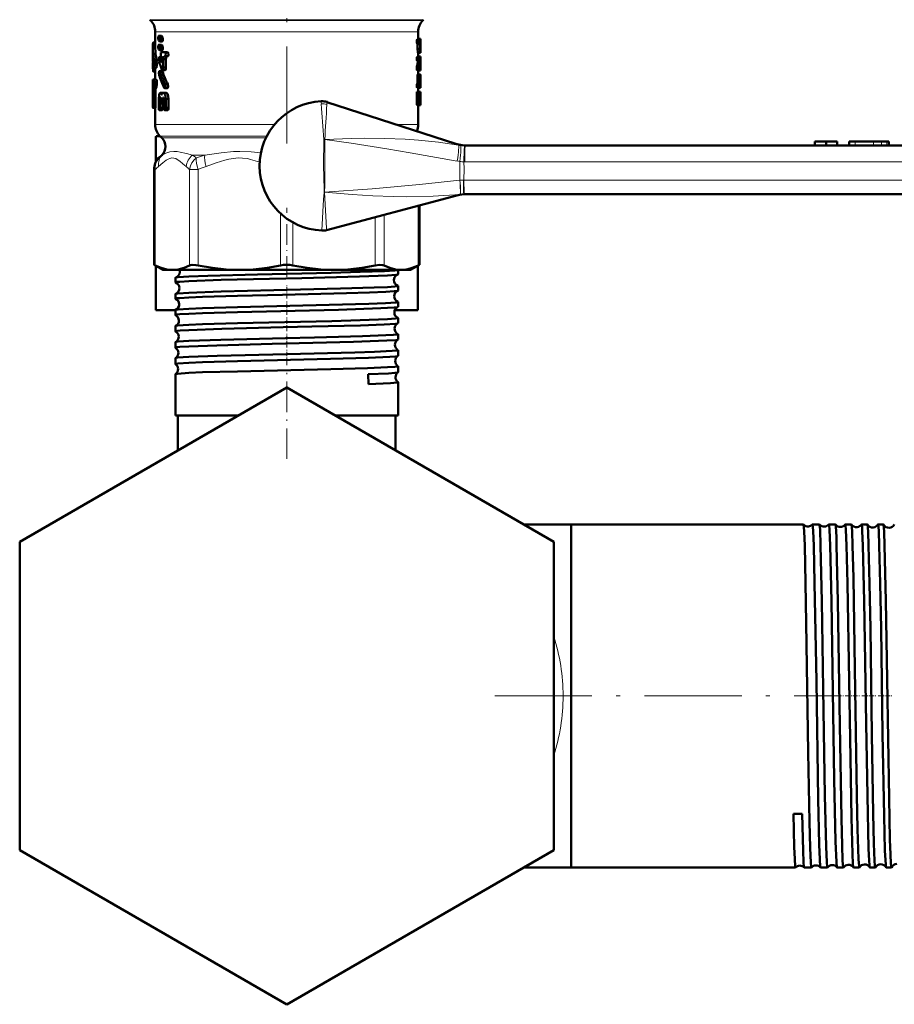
# Model space of a CAD drawing. Extents: x -1351 to 1763, y -1300 to 640.
# Tile 22 of 90: x -1351 to -1243, y -270 to -148. Entities that reach past the tile are written whole.
import ezdxf

# ---------------------------------------------------------------- set-up
doc = ezdxf.new("R2010")
doc.units = 0
doc.linetypes.add('DASHDOT', pattern=[18.5, 12, -3, 0.5, -3])

msp = doc.modelspace()

# ---------------------------------------------------------------- linework, layer by layer
at = {"color": 7, "linetype": 'DASHDOT', "lineweight": 18}
for p, q in [((-1317.63, -133.19), (-1317.63, -163.92)), ((-1291.91, -231.96), (-1249.23, -231.96))]:
    msp.add_line(p, q, dxfattribs=at)
at = {"color": 7, "lineweight": 18}
for p, q in [((-1334.55, -148.4), (-1317.63, -148.4)), ((-1317.63, -148.4), (-1300.72, -148.4)), ((-1334.47, -148.48), (-1317.63, -148.48)), ((-1317.63, -148.48), (-1300.8, -148.48)), ((-1333.88, -149.89), (-1326.58, -149.89)), ((-1326.58, -149.89), (-1317.63, -149.89)), ((-1317.63, -149.89), (-1302.61, -149.89)), ((-1302.61, -149.89), (-1301.38, -149.89)), ((-1312.68, -158.88), (-1312.68, -158.88)), ((-1333.88, -161.36), (-1319.15, -161.36)), ((-1301.38, -161.36), (-1304.02, -161.36)), ((-1320.08, -162.78), (-1333.3, -162.78)), ((-1333.07, -163), (-1320.19, -163)), ((-1313.07, -166.46), (-1313.04, -163.21)), ((-1313.04, -163.21), (-1313.03, -163.21)), ((-1313.03, -163.21), (-1313.04, -163.21)), ((-1313.03, -163.21), (-1312.93, -163.2)), ((-1312.93, -163.21), (-1313.03, -163.21)), ((-1312.93, -163.21), (-1312.93, -163.2)), ((-1295.64, -163.96), (-1295.57, -163.96)), ((-1247.38, -163.46), (-1247.38, -163.96)), ((-1245.11, -163.46), (-1245.11, -163.96)), ((-1244.13, -163.46), (-1244.13, -163.96)), ((-1243.47, -163.46), (-1243.47, -163.96)), ((-1329.28, -165.12), (-1327.76, -165.12)), ((-1295.63, -165.96), (-1295.73, -165.96)), ((-1240.29, -165.96), (-1295.63, -165.96)), ((-1333.88, -166.91), (-1334.03, -166.91)), ((-1333.88, -166.91), (-1333.88, -178.76)), ((-1329.66, -178.76), (-1329.66, -166.91)), ((-1329.66, -166.91), (-1328.58, -166.91)), ((-1328.58, -166.91), (-1328.58, -178.76)), ((-1296.24, -168.24), (-1296.22, -168.24)), ((-1295.79, -168.21), (-1295.74, -168.21)), ((-1295.74, -168.21), (-1240.28, -168.21)), ((-1313.01, -169.72), (-1312.95, -169.71)), ((-1312.95, -169.72), (-1313.01, -169.72)), ((-1312.95, -169.72), (-1312.95, -169.71)), ((-1296.19, -169.98), (-1296.21, -169.98)), ((-1301.39, -178.76), (-1301.39, -171.39)), ((-1318.4, -178.76), (-1318.4, -172.35)), ((-1305.6, -172.51), (-1305.6, -178.76)), ((-1316.87, -173.45), (-1316.87, -178.76)), ((-1306.69, -178.76), (-1306.69, -172.8))]:
    msp.add_line(p, q, dxfattribs=at)
at = {"color": 7, "lineweight": 50}
for p, q in [((-1334.47, -148.48), (-1334.55, -148.4)), ((-1300.8, -148.48), (-1300.72, -148.4)), ((-1333.88, -149.89), (-1333.88, -151.94)), ((-1333.5, -150.65), (-1333.5, -150.73)), ((-1333.5, -150.73), (-1333.45, -150.98)), ((-1333.43, -150.4), (-1333.44, -150.4)), ((-1333.13, -150.4), (-1333.44, -150.4)), ((-1333.11, -150.4), (-1333.43, -150.4)), ((-1333.32, -150.51), (-1333.43, -150.4)), ((-1333, -150.51), (-1333.32, -150.51)), ((-1333.27, -150.75), (-1333.32, -150.51)), ((-1332.95, -150.75), (-1333.27, -150.75)), ((-1333.27, -150.84), (-1333.27, -150.75)), ((-1332.95, -150.84), (-1333.27, -150.84)), ((-1333, -150.51), (-1333.11, -150.4)), ((-1332.95, -150.75), (-1333, -150.51)), ((-1332.95, -150.84), (-1332.95, -150.75)), ((-1301.22, -150.84), (-1301.52, -150.84)), ((-1301.38, -149.89), (-1301.38, -150.84)), ((-1301.1, -150.78), (-1301.38, -150.78)), ((-1301.22, -150.84), (-1301.09, -150.84)), ((-1301.09, -150.84), (-1301.08, -151.08)), ((-1334.18, -151.94), (-1334.18, -153.17)), ((-1333.88, -151.27), (-1334.14, -151.27)), ((-1333.88, -151.2), (-1334.12, -151.2)), ((-1333.5, -151.74), (-1333.5, -151.82)), ((-1333.5, -151.82), (-1333.45, -152.07)), ((-1333.45, -150.98), (-1333.35, -151.08)), ((-1333.45, -152.07), (-1333.35, -152.17)), ((-1333.43, -151.49), (-1333.44, -151.49)), ((-1333.13, -151.49), (-1333.44, -151.49)), ((-1333.11, -151.49), (-1333.43, -151.49)), ((-1333.32, -151.6), (-1333.43, -151.49)), ((-1333.02, -151.09), (-1333.33, -151.09)), ((-1333, -151.6), (-1333.32, -151.6)), ((-1333.27, -151.84), (-1333.32, -151.6)), ((-1332.95, -151.84), (-1333.27, -151.84)), ((-1333.27, -151.93), (-1333.27, -151.84)), ((-1332.95, -151.93), (-1333.27, -151.93)), ((-1333, -151.6), (-1333.11, -151.49)), ((-1332.95, -151.84), (-1333, -151.6)), ((-1332.95, -151.93), (-1332.95, -151.84)), ((-1301.22, -151.33), (-1301.52, -151.33)), ((-1301.46, -152.01), (-1301.46, -151.42)), ((-1301.16, -151.42), (-1301.46, -151.42)), ((-1301.16, -152.01), (-1301.46, -152.01)), ((-1301.22, -151.33), (-1301.17, -151.33)), ((-1301.16, -152.01), (-1301.16, -151.42)), ((-1301.12, -151.91), (-1301.12, -151.42)), ((-1301.1, -151.42), (-1301.12, -151.42)), ((-1301.1, -151.91), (-1301.12, -151.91)), ((-1301.11, -151.33), (-1301.1, -151.33)), ((-1301.11, -152.01), (-1301.1, -152.01)), ((-1301.1, -151.42), (-1301.1, -151.91)), ((-1301.08, -151.08), (-1301.08, -152.01)), ((-1333.07, -153.03), (-1333.38, -153.03)), ((-1333.07, -153.09), (-1333.34, -153.09)), ((-1333.02, -152.17), (-1333.33, -152.17)), ((-1333.12, -152.39), (-1332.69, -152.39)), ((-1333.11, -152.96), (-1333.12, -152.96)), ((-1333.11, -152.96), (-1333.07, -153.12)), ((-1333.07, -153.12), (-1333.07, -153.5)), ((-1332.56, -153.27), (-1332.89, -153.27)), ((-1332.89, -154.32), (-1332.89, -153.27)), ((-1332.45, -152.96), (-1332.78, -152.96)), ((-1332.69, -152.96), (-1332.78, -152.96)), ((-1332.36, -152.39), (-1332.69, -152.39)), ((-1332.36, -152.96), (-1332.69, -152.96)), ((-1332.56, -154.32), (-1332.56, -153.27)), ((-1332.36, -152.96), (-1332.45, -152.96)), ((-1301.22, -152.99), (-1301.52, -152.99)), ((-1301.12, -152.5), (-1301.42, -152.5)), ((-1301.38, -152.5), (-1301.38, -152.99)), ((-1301.09, -152.93), (-1301.38, -152.93)), ((-1301.22, -152.99), (-1301.09, -152.99)), ((-1301.12, -152.5), (-1301.1, -152.5)), ((-1301.09, -152.99), (-1301.08, -153.24)), ((-1301.08, -153.24), (-1301.08, -153.35)), ((-1334.16, -154.27), (-1334.16, -153.7)), ((-1334.08, -154.27), (-1334.16, -154.27)), ((-1333.75, -154.35), (-1334.05, -154.35)), ((-1333.72, -153.36), (-1334.02, -153.36)), ((-1333.88, -154.35), (-1333.88, -155.79)), ((-1333.09, -153.62), (-1333.14, -153.62)), ((-1332.56, -154.32), (-1332.89, -154.32)), ((-1301.56, -154.41), (-1301.56, -154.41)), ((-1301.26, -154.41), (-1301.56, -154.41)), ((-1301.26, -154.41), (-1301.56, -154.41)), ((-1301.24, -154.2), (-1301.54, -154.2)), ((-1301.22, -153.48), (-1301.52, -153.48)), ((-1301.45, -153.66), (-1301.45, -153.48)), ((-1301.14, -153.66), (-1301.45, -153.66)), ((-1301.26, -154.41), (-1301.26, -154.41)), ((-1301.22, -153.48), (-1301.15, -153.48)), ((-1301.14, -153.66), (-1301.15, -153.48)), ((-1301.09, -154.14), (-1301.12, -154.14)), ((-1301.11, -153.99), (-1301.11, -154.17)), ((-1301.11, -154.17), (-1301.09, -154.17)), ((-1301.08, -153.35), (-1301.09, -153.55)), ((-1301.09, -154.17), (-1301.09, -154.14)), ((-1301.09, -154.17), (-1301.09, -154.66)), ((-1333.88, -154.8), (-1334.12, -154.8)), ((-1333.04, -154.74), (-1333.35, -154.74)), ((-1332.99, -154.8), (-1333.31, -154.8)), ((-1332.66, -154.64), (-1332.99, -154.64)), ((-1301.22, -154.66), (-1301.52, -154.66)), ((-1301.48, -156.22), (-1301.48, -155.39)), ((-1301.18, -155.39), (-1301.48, -155.39)), ((-1301.46, -155.15), (-1301.16, -155.15)), ((-1301.38, -154.66), (-1301.38, -155.15)), ((-1301.22, -154.66), (-1301.09, -154.66)), ((-1301.18, -156.22), (-1301.18, -155.39)), ((-1301.09, -155.15), (-1301.16, -155.15)), ((-1301.09, -155.39), (-1301.12, -155.39)), ((-1301.09, -155.39), (-1301.09, -155.15)), ((-1301.09, -155.79), (-1301.09, -155.39)), ((-1334.18, -155.79), (-1334.05, -155.79)), ((-1334.18, -155.79), (-1334.18, -156.81)), ((-1334.18, -156.81), (-1334.18, -157.02)), ((-1334.11, -156.81), (-1334.05, -156.81)), ((-1333.75, -155.79), (-1334.05, -155.79)), ((-1333.75, -156.81), (-1334.05, -156.81)), ((-1332.39, -156.87), (-1332.72, -156.87)), ((-1332.33, -156.36), (-1332.66, -156.36)), ((-1301.22, -156.32), (-1301.52, -156.32)), ((-1301.22, -156.81), (-1301.52, -156.81)), ((-1301.49, -156.32), (-1301.48, -156.22)), ((-1301.18, -156.22), (-1301.48, -156.22)), ((-1301.38, -156.81), (-1301.38, -157.3)), ((-1301.38, -156.81), (-1301.09, -156.81)), ((-1301.22, -156.32), (-1301.19, -156.32)), ((-1301.22, -156.81), (-1301.11, -156.81)), ((-1301.19, -156.32), (-1301.18, -156.22)), ((-1301.12, -155.9), (-1301.13, -155.89)), ((-1301.13, -155.89), (-1301.13, -155.99)), ((-1301.13, -155.99), (-1301.13, -156.22)), ((-1301.09, -156.23), (-1301.13, -156.23)), ((-1301.13, -156.26), (-1301.09, -156.26)), ((-1301.13, -156.32), (-1301.11, -156.32)), ((-1301.09, -156.57), (-1301.1, -156.57)), ((-1301.09, -156.26), (-1301.09, -156.23)), ((-1301.09, -156.57), (-1301.09, -156.24)), ((-1334.18, -157.02), (-1334.18, -157.52)), ((-1334.18, -157.68), (-1334.18, -157.49)), ((-1334.18, -157.52), (-1334.18, -157.73)), ((-1334.18, -157.7), (-1334.18, -157.68)), ((-1334.18, -157.68), (-1334.18, -158.88)), ((-1334.18, -157.73), (-1334.18, -157.7)), ((-1333.83, -157.02), (-1334.13, -157.02)), ((-1334.13, -158.77), (-1334.13, -157.02)), ((-1333.83, -158.77), (-1333.83, -157.02)), ((-1333.45, -158.16), (-1333.45, -159.3)), ((-1333.27, -157.45), (-1333.2, -157.45)), ((-1333.19, -158.02), (-1333.26, -158.02)), ((-1333.19, -158.02), (-1333.26, -158.02)), ((-1332.92, -157.45), (-1333.2, -157.45)), ((-1333.19, -158.02), (-1333.15, -158.17)), ((-1333.03, -157.61), (-1333.1, -157.61)), ((-1332.98, -158.17), (-1332.93, -158.02)), ((-1332.84, -158.02), (-1332.93, -158.02)), ((-1332.84, -158.02), (-1332.93, -158.02)), ((-1332.92, -157.44), (-1332.84, -157.44)), ((-1332.51, -157.44), (-1332.84, -157.44)), ((-1332.84, -158.02), (-1332.79, -158.17)), ((-1332.25, -158.16), (-1332.58, -158.16)), ((-1332.58, -159.3), (-1332.58, -158.16)), ((-1332.25, -159.3), (-1332.25, -158.16)), ((-1301.56, -158.72), (-1301.56, -157.55)), ((-1301.26, -157.55), (-1301.56, -157.55)), ((-1301.22, -157.3), (-1301.52, -157.3)), ((-1301.26, -158.72), (-1301.26, -157.55)), ((-1301.22, -157.3), (-1301.09, -157.3)), ((-1301.19, -158.23), (-1301.19, -158.04)), ((-1301.1, -158.04), (-1301.19, -158.04)), ((-1301.17, -157.79), (-1301.11, -157.79)), ((-1301.1, -158.04), (-1301.1, -158.23)), ((-1301.09, -157.3), (-1301.08, -157.55)), ((-1301.08, -157.55), (-1301.08, -158.72)), ((-1333.86, -159.29), (-1334.16, -159.29)), ((-1333.83, -158.77), (-1334.13, -158.77)), ((-1333.88, -159.29), (-1333.88, -161.36)), ((-1333.15, -158.18), (-1333.31, -158.18)), ((-1333.31, -159.3), (-1333.31, -158.18)), ((-1332.99, -159.3), (-1333.31, -159.3)), ((-1333.15, -158.17), (-1333.15, -158.51)), ((-1332.79, -158.79), (-1333.07, -158.79)), ((-1332.99, -159.3), (-1332.99, -158.79)), ((-1332.79, -158.17), (-1332.98, -158.17)), ((-1332.98, -158.51), (-1332.98, -158.17)), ((-1332.79, -158.51), (-1332.98, -158.51)), ((-1332.79, -158.17), (-1332.79, -159.3)), ((-1332.25, -159.3), (-1332.58, -159.3)), ((-1312.66, -158.57), (-1296.73, -163.72)), ((-1301.26, -158.72), (-1301.56, -158.72)), ((-1301.22, -158.97), (-1301.52, -158.97)), ((-1301.38, -158.97), (-1301.38, -161.36)), ((-1301.22, -158.97), (-1301.09, -158.97)), ((-1301.1, -158.23), (-1301.19, -158.23)), ((-1301.17, -158.48), (-1301.11, -158.48)), ((-1301.08, -158.72), (-1301.09, -158.97)), ((-1333.06, -159.59), (-1333.38, -159.59)), ((-1332.36, -159.58), (-1332.69, -159.58)), ((-1333.76, -162.81), (-1333.81, -162.87)), ((-1333.81, -162.87), (-1333.81, -165.68)), ((-1333.26, -162.81), (-1333.76, -162.81)), ((-1333.07, -163), (-1333.3, -162.78)), ((-1295.57, -163.96), (-1240.23, -163.96)), ((-1252.38, -163.46), (-1252.35, -163.46)), ((-1252.38, -163.46), (-1252.38, -163.96)), ((-1252.35, -163.46), (-1250.97, -163.46)), ((-1252.35, -163.46), (-1252.35, -163.96)), ((-1250.97, -163.46), (-1249.59, -163.46)), ((-1250.97, -163.46), (-1250.97, -163.96)), ((-1249.59, -163.46), (-1249.59, -163.96)), ((-1248.11, -163.46), (-1247.38, -163.46)), ((-1248.11, -163.46), (-1248.11, -163.96)), ((-1247.38, -163.46), (-1245.11, -163.46)), ((-1245.11, -163.46), (-1244.13, -163.46)), ((-1244.13, -163.46), (-1243.47, -163.46)), ((-1243.47, -163.46), (-1243.23, -163.46)), ((-1243.23, -163.46), (-1243.23, -163.96)), ((-1243.23, -163.46), (-1243.23, -163.96)), ((-1243.23, -163.46), (-1243.23, -163.96)), ((-1333.81, -166), (-1333.81, -165.68)), ((-1334.03, -178.68), (-1334.03, -166.91)), ((-1312.71, -174.39), (-1296.61, -170.13)), ((-1295.68, -169.96), (-1295.76, -169.96)), ((-1240.23, -169.96), (-1295.68, -169.96)), ((-1301.24, -178.68), (-1301.24, -171.35)), ((-1334.03, -178.68), (-1333.88, -178.76)), ((-1332.93, -179.31), (-1334.03, -178.68)), ((-1333.81, -184.31), (-1333.81, -178.8)), ((-1302.33, -179.31), (-1301.24, -178.68)), ((-1301.45, -184.31), (-1301.45, -178.8)), ((-1301.39, -178.76), (-1301.24, -178.68)), ((-1332.93, -179.31), (-1331.77, -179.31)), ((-1331.77, -179.31), (-1323.49, -179.31)), ((-1323.49, -179.31), (-1311.78, -179.31)), ((-1311.78, -179.31), (-1303.5, -179.31)), ((-1303.87, -179.86), (-1303.87, -179.31)), ((-1303.5, -179.31), (-1302.33, -179.31)), ((-1331.39, -180.86), (-1331.39, -180.3)), ((-1331.39, -182.88), (-1331.39, -182.28)), ((-1303.87, -181.87), (-1303.87, -181.29)), ((-1303.87, -183.88), (-1303.87, -183.28)), ((-1333.81, -184.31), (-1331.39, -184.31)), ((-1331.39, -184.89), (-1331.39, -184.27)), ((-1304.28, -184.31), (-1301.45, -184.31)), ((-1303.87, -185.9), (-1303.87, -185.26)), ((-1331.39, -186.91), (-1331.39, -186.26)), ((-1303.87, -187.92), (-1303.87, -187.25)), ((-1331.39, -188.93), (-1331.39, -188.24)), ((-1303.87, -189.94), (-1303.87, -189.23)), ((-1331.39, -190.95), (-1331.39, -190.22)), ((-1331.39, -197.31), (-1331.39, -192.2)), ((-1307.55, -192.2), (-1307.53, -193.42)), ((-1303.87, -191.96), (-1303.87, -191.21)), ((-1303.87, -197.31), (-1303.87, -193.19)), ((-1317.63, -193.86), (-1350.63, -212.91)), ((-1284.63, -212.91), (-1317.63, -193.86)), ((-1329.71, -197.31), (-1331.39, -197.31)), ((-1323.62, -197.31), (-1331.08, -197.31)), ((-1331.08, -201.62), (-1331.08, -197.31)), ((-1323.62, -197.31), (-1329.71, -197.31)), ((-1303.87, -197.31), (-1311.65, -197.31)), ((-1304.18, -197.31), (-1311.65, -197.31)), ((-1304.18, -201.62), (-1304.18, -197.31)), ((-1304.18, -201.62), (-1304.18, -197.31)), ((-1288.35, -210.76), (-1282.48, -210.76)), ((-1282.48, -213.36), (-1282.48, -210.76)), ((-1282.48, -210.76), (-1253.78, -210.76)), ((-1282.48, -253.16), (-1282.48, -210.76)), ((-1253.78, -210.76), (-1253.77, -210.76)), ((-1252.67, -210.76), (-1252.66, -210.76)), ((-1252.66, -210.76), (-1251.81, -210.76)), ((-1251.81, -210.76), (-1251.8, -210.77)), ((-1250.64, -210.77), (-1250.64, -210.76)), ((-1250.64, -210.76), (-1249.84, -210.76)), ((-1249.84, -210.76), (-1249.83, -210.77)), ((-1248.61, -210.76), (-1247.86, -210.76)), ((-1246.59, -210.76), (-1245.88, -210.76)), ((-1244.57, -210.76), (-1243.9, -210.76)), ((-1350.63, -212.91), (-1350.63, -251.01)), ((-1284.63, -251.01), (-1284.63, -212.91)), ((-1282.48, -253.16), (-1282.48, -213.36)), ((-1253.94, -246.51), (-1255.02, -246.52)), ((-1350.63, -251.01), (-1317.63, -270.07)), ((-1317.63, -270.07), (-1284.63, -251.01)), ((-1288.35, -253.16), (-1282.48, -253.16)), ((-1288.35, -253.16), (-1282.48, -253.16)), ((-1288.35, -253.16), (-1282.48, -253.16)), ((-1282.48, -253.16), (-1254.76, -253.16)), ((-1254.76, -253.16), (-1254.76, -253.16)), ((-1253.69, -253.16), (-1253.68, -253.16)), ((-1253.68, -253.16), (-1252.8, -253.16)), ((-1252.8, -253.16), (-1252.79, -253.16)), ((-1251.66, -253.16), (-1251.65, -253.16)), ((-1251.65, -253.16), (-1250.82, -253.16)), ((-1250.82, -253.16), (-1250.82, -253.16)), ((-1249.63, -253.16), (-1249.62, -253.16)), ((-1249.62, -253.16), (-1248.85, -253.16)), ((-1247.6, -253.16), (-1246.87, -253.16)), ((-1245.58, -253.16), (-1244.89, -253.16)), ((-1243.56, -253.16), (-1242.91, -253.16))]:
    msp.add_line(p, q, dxfattribs=at)
at = {"color": 7, "linetype": 'DASHDOT', "lineweight": 18, "ltscale": 0.21316}
msp.add_line((-1317.63, -180.17), (-1317.63, -171.64), dxfattribs=at)
at = {"color": 7, "linetype": 'DASHDOT', "lineweight": 18, "ltscale": 0.043443}
msp.add_line((-1317.63, -182.86), (-1317.63, -181.12), dxfattribs=at)
at = {"color": 7, "linetype": 'DASHDOT', "lineweight": 18, "ltscale": 0.044139}
msp.add_line((-1317.63, -184.88), (-1317.63, -183.11), dxfattribs=at)
at = {"color": 7, "linetype": 'DASHDOT', "lineweight": 18, "ltscale": 0.04498}
msp.add_line((-1317.63, -186.9), (-1317.63, -185.1), dxfattribs=at)
at = {"color": 7, "linetype": 'DASHDOT', "lineweight": 18, "ltscale": 0.045964}
msp.add_line((-1317.63, -188.92), (-1317.63, -187.08), dxfattribs=at)
at = {"color": 7, "linetype": 'DASHDOT', "lineweight": 18, "ltscale": 0.047104}
msp.add_line((-1317.63, -190.94), (-1317.63, -189.06), dxfattribs=at)
at = {"color": 7, "linetype": 'DASHDOT', "lineweight": 18, "ltscale": 0.312691}
msp.add_line((-1317.63, -202.66), (-1317.63, -190.16), dxfattribs=at)
at = {"color": 7, "linetype": 'DASHDOT', "lineweight": 18, "ltscale": 0.050592}
msp.add_line((-1252.67, -231.96), (-1250.65, -231.96), dxfattribs=at)
at = {"color": 7, "linetype": 'DASHDOT', "lineweight": 18, "ltscale": 0.048999}
msp.add_line((-1250.64, -231.96), (-1248.68, -231.96), dxfattribs=at)
at = {"color": 7, "linetype": 'DASHDOT', "lineweight": 18, "ltscale": 0.047598}
msp.add_line((-1248.61, -231.96), (-1246.7, -231.96), dxfattribs=at)
at = {"color": 7, "linetype": 'DASHDOT', "lineweight": 18, "ltscale": 0.046359}
msp.add_line((-1246.58, -231.96), (-1244.73, -231.96), dxfattribs=at)
at = {"color": 7, "linetype": 'DASHDOT', "lineweight": 18, "ltscale": 0.045279}
msp.add_line((-1244.56, -231.96), (-1242.74, -231.96), dxfattribs=at)
at = {"color": 7, "lineweight": 50}
for points in [[(-1333.44, -150.4), (-1333.45, -150.4), (-1333.45, -150.4), (-1333.46, -150.41), (-1333.47, -150.44), (-1333.49, -150.51), (-1333.5, -150.65)], [(-1333.33, -151.09), (-1333.32, -151.08), (-1333.32, -151.08), (-1333.31, -151.07), (-1333.3, -151.04), (-1333.27, -150.84)], [(-1333.02, -151.09), (-1333.01, -151.08), (-1333, -151.08), (-1332.99, -151.07), (-1332.98, -151.04), (-1332.96, -150.97), (-1332.95, -150.84)], [(-1301.52, -151.33), (-1301.55, -151.24), (-1301.55, -150.95), (-1301.54, -150.88), (-1301.52, -150.84)], [(-1301.22, -151.33), (-1301.25, -151.24), (-1301.25, -150.95), (-1301.24, -150.88), (-1301.22, -150.84)], [(-1334.14, -151.27), (-1334.13, -151.22), (-1334.13, -151.2), (-1334.13, -151.2), (-1334.12, -151.2), (-1334.12, -151.2)], [(-1333.44, -151.49), (-1333.45, -151.49), (-1333.45, -151.49), (-1333.46, -151.5), (-1333.47, -151.53), (-1333.49, -151.6), (-1333.5, -151.74)], [(-1333.33, -152.17), (-1333.32, -152.17), (-1333.32, -152.17), (-1333.31, -152.16), (-1333.3, -152.13), (-1333.27, -151.93)], [(-1333.02, -152.17), (-1333.01, -152.17), (-1333, -152.17), (-1332.99, -152.16), (-1332.98, -152.13), (-1332.96, -152.06), (-1332.95, -151.93)], [(-1301.46, -151.42), (-1301.46, -151.35), (-1301.46, -151.34), (-1301.47, -151.33)], [(-1301.42, -152.5), (-1301.44, -152.38), (-1301.46, -152.01)], [(-1301.16, -151.42), (-1301.16, -151.35), (-1301.16, -151.34), (-1301.17, -151.33)], [(-1301.12, -152.5), (-1301.14, -152.38), (-1301.16, -152.01)], [(-1301.08, -152.01), (-1301.09, -152.41), (-1301.1, -152.5)], [(-1333.38, -153.03), (-1333.38, -153.03), (-1333.39, -153.04), (-1333.4, -153.05), (-1333.42, -153.08), (-1333.43, -153.14), (-1333.45, -153.31), (-1333.42, -153.54)], [(-1333.34, -153.09), (-1333.36, -153.05), (-1333.37, -153.03), (-1333.38, -153.03)], [(-1333.12, -152.39), (-1333.18, -152.47), (-1333.2, -152.7), (-1333.18, -152.85), (-1333.16, -152.91), (-1333.14, -152.94), (-1333.12, -152.96)], [(-1332.89, -153.27), (-1332.86, -153.06), (-1332.83, -153), (-1332.78, -152.96)], [(-1332.69, -152.96), (-1332.62, -152.88), (-1332.58, -152.65), (-1332.61, -152.49), (-1332.69, -152.39)], [(-1332.56, -153.27), (-1332.54, -153.1), (-1332.52, -153.02), (-1332.49, -152.97), (-1332.45, -152.96)], [(-1332.36, -152.96), (-1332.29, -152.88), (-1332.25, -152.73), (-1332.28, -152.49), (-1332.36, -152.39)], [(-1301.52, -153.48), (-1301.55, -153.39), (-1301.55, -153.1), (-1301.54, -153.03), (-1301.52, -152.99)], [(-1301.22, -153.48), (-1301.25, -153.39), (-1301.25, -153.1), (-1301.24, -153.03), (-1301.22, -152.99)], [(-1334.12, -154.8), (-1334.12, -154.8), (-1334.13, -154.8), (-1334.13, -154.8), (-1334.13, -154.79), (-1334.15, -154.71), (-1334.16, -154.27)], [(-1334.08, -154.28), (-1334.07, -154.33), (-1334.06, -154.34), (-1334.06, -154.35), (-1334.06, -154.35), (-1334.05, -154.35)], [(-1334.05, -154.35), (-1334.05, -154.35), (-1334.05, -154.34), (-1334.04, -154.34), (-1334.03, -154.33), (-1334.02, -154.28), (-1333.99, -153.96), (-1334.02, -153.36)], [(-1333.75, -154.35), (-1333.75, -154.35), (-1333.74, -154.34), (-1333.73, -154.33), (-1333.72, -154.3), (-1333.69, -154), (-1333.72, -153.36)], [(-1333.07, -153.5), (-1333.08, -153.61), (-1333.1, -153.64), (-1333.11, -153.65), (-1333.11, -153.66)], [(-1332.99, -154.64), (-1332.98, -154.63), (-1332.95, -154.61), (-1332.91, -154.53), (-1332.89, -154.32)], [(-1332.66, -154.64), (-1332.65, -154.63), (-1332.63, -154.61), (-1332.6, -154.58), (-1332.58, -154.49), (-1332.56, -154.32)], [(-1301.52, -154.66), (-1301.55, -154.59), (-1301.56, -154.41)], [(-1301.22, -154.66), (-1301.25, -154.59), (-1301.26, -154.41)], [(-1333.35, -154.74), (-1333.36, -154.74), (-1333.37, -154.74), (-1333.38, -154.75), (-1333.39, -154.78), (-1333.41, -154.85), (-1333.42, -155.01), (-1333.4, -155.25)], [(-1333.31, -154.8), (-1333.33, -154.76), (-1333.34, -154.75), (-1333.35, -154.74), (-1333.35, -154.74)], [(-1333.05, -154.57), (-1333.02, -154.62), (-1333.01, -154.63), (-1332.99, -154.64)], [(-1332.99, -154.8), (-1333.02, -154.75), (-1333.03, -154.74), (-1333.04, -154.74)], [(-1301.48, -155.39), (-1301.47, -155.17), (-1301.46, -155.15), (-1301.46, -155.15), (-1301.46, -155.15), (-1301.46, -155.15)], [(-1301.18, -155.39), (-1301.17, -155.17), (-1301.16, -155.15), (-1301.16, -155.15), (-1301.16, -155.15), (-1301.16, -155.15)], [(-1334.13, -157.02), (-1334.12, -156.87), (-1334.11, -156.81)], [(-1334.05, -156.81), (-1334.02, -156.75), (-1333.99, -156.35), (-1333.99, -156.07), (-1334.03, -155.84), (-1334.05, -155.79)], [(-1333.83, -157.02), (-1333.82, -156.87), (-1333.81, -156.81)], [(-1333.75, -156.81), (-1333.72, -156.75), (-1333.68, -156.38), (-1333.7, -155.93), (-1333.73, -155.83), (-1333.75, -155.79)], [(-1332.78, -156.82), (-1332.75, -156.86), (-1332.73, -156.87), (-1332.72, -156.87)], [(-1332.72, -156.87), (-1332.7, -156.87), (-1332.69, -156.86), (-1332.67, -156.83), (-1332.62, -156.67), (-1332.66, -156.36)], [(-1332.39, -156.87), (-1332.37, -156.87), (-1332.36, -156.86), (-1332.34, -156.83), (-1332.31, -156.78), (-1332.29, -156.67), (-1332.33, -156.36)], [(-1301.52, -156.81), (-1301.55, -156.72), (-1301.55, -156.44), (-1301.54, -156.36), (-1301.52, -156.32)], [(-1301.22, -156.81), (-1301.25, -156.72), (-1301.25, -156.44), (-1301.24, -156.36), (-1301.22, -156.32)], [(-1301.11, -156.32), (-1301.1, -156.4), (-1301.1, -156.75), (-1301.11, -156.79), (-1301.11, -156.81)], [(-1301.09, -155.8), (-1301.08, -156.13), (-1301.09, -156.25), (-1301.09, -156.26), (-1301.09, -156.26)], [(-1301.09, -156.81), (-1301.09, -156.81), (-1301.09, -156.81), (-1301.09, -156.79), (-1301.09, -156.57)], [(-1333.27, -157.45), (-1333.35, -157.52), (-1333.41, -157.71), (-1333.45, -158.16)], [(-1333.31, -158.18), (-1333.29, -158.07), (-1333.26, -158.02)], [(-1333.1, -157.61), (-1333.14, -157.51), (-1333.2, -157.45)], [(-1333.07, -157.66), (-1333.08, -157.66), (-1333.09, -157.65), (-1333.1, -157.61)], [(-1333.03, -157.61), (-1333.04, -157.64), (-1333.05, -157.66), (-1333.06, -157.66), (-1333.07, -157.66)], [(-1332.92, -157.45), (-1332.99, -157.51), (-1333.03, -157.61)], [(-1332.58, -158.16), (-1332.61, -157.84), (-1332.65, -157.66), (-1332.72, -157.52), (-1332.84, -157.44)], [(-1332.25, -158.16), (-1332.28, -157.85), (-1332.34, -157.62), (-1332.39, -157.53), (-1332.44, -157.48), (-1332.51, -157.44)], [(-1301.56, -157.55), (-1301.55, -157.37), (-1301.54, -157.33), (-1301.52, -157.3)], [(-1301.26, -157.55), (-1301.24, -157.37), (-1301.24, -157.33), (-1301.22, -157.3)], [(-1301.19, -158.04), (-1301.18, -157.82), (-1301.17, -157.8), (-1301.17, -157.79)], [(-1301.11, -157.79), (-1301.11, -157.8), (-1301.1, -157.82), (-1301.1, -158.04)], [(-1334.16, -159.29), (-1334.16, -159.29), (-1334.16, -159.29), (-1334.16, -159.29), (-1334.15, -159.25), (-1334.13, -158.77)], [(-1333.86, -159.29), (-1333.86, -159.29), (-1333.86, -159.29), (-1333.86, -159.29), (-1333.85, -159.25), (-1333.83, -158.77)], [(-1333.45, -159.3), (-1333.43, -159.49), (-1333.41, -159.56), (-1333.39, -159.58), (-1333.38, -159.59)], [(-1333.38, -159.59), (-1333.37, -159.59), (-1333.36, -159.58), (-1333.36, -159.57), (-1333.34, -159.54), (-1333.31, -159.38), (-1333.31, -159.3)], [(-1333.15, -158.51), (-1333.13, -158.69), (-1333.11, -158.76), (-1333.08, -158.79), (-1333.07, -158.79)], [(-1333.07, -158.79), (-1333.05, -158.79), (-1333.04, -158.78), (-1333.02, -158.75), (-1332.99, -158.68), (-1332.98, -158.51)], [(-1333.06, -159.59), (-1333.05, -159.58), (-1333.05, -159.58), (-1333.04, -159.57), (-1333.02, -159.54), (-1333, -159.45), (-1332.99, -159.3)], [(-1332.79, -159.3), (-1332.76, -159.49), (-1332.72, -159.56), (-1332.7, -159.58), (-1332.69, -159.58)], [(-1332.69, -159.58), (-1332.67, -159.58), (-1332.65, -159.57), (-1332.63, -159.53), (-1332.58, -159.36), (-1332.58, -159.3)], [(-1332.36, -159.58), (-1332.34, -159.58), (-1332.31, -159.55), (-1332.29, -159.52), (-1332.26, -159.44), (-1332.25, -159.3)], [(-1301.52, -158.97), (-1301.55, -158.9), (-1301.56, -158.72)], [(-1301.22, -158.97), (-1301.25, -158.9), (-1301.26, -158.72)], [(-1301.17, -158.48), (-1301.17, -158.47), (-1301.18, -158.45), (-1301.19, -158.23)], [(-1301.1, -158.23), (-1301.1, -158.43), (-1301.11, -158.47), (-1301.11, -158.48)], [(-1333.88, -178.76), (-1333.14, -179.07), (-1332.45, -179.25), (-1331.77, -179.31)], [(-1331.77, -179.31), (-1331.05, -179.25), (-1330.32, -179.05), (-1329.66, -178.76)], [(-1329.66, -178.76), (-1329.51, -178.71), (-1329.33, -178.68), (-1328.86, -178.71), (-1328.58, -178.76)], [(-1328.58, -178.76), (-1326.81, -179.07), (-1325.13, -179.25), (-1323.49, -179.31)], [(-1323.49, -179.31), (-1321.77, -179.25), (-1320, -179.05), (-1318.4, -178.76)], [(-1316.87, -178.76), (-1315.1, -179.07), (-1313.42, -179.25), (-1311.78, -179.31)], [(-1311.78, -179.31), (-1310.06, -179.25), (-1308.29, -179.05), (-1306.69, -178.76)], [(-1306.69, -178.76), (-1306.15, -178.68), (-1305.75, -178.71), (-1305.6, -178.76)], [(-1305.6, -178.76), (-1304.87, -179.07), (-1304.17, -179.25), (-1303.5, -179.31)], [(-1303.5, -179.31), (-1303.09, -179.29), (-1302.68, -179.23), (-1302.24, -179.11), (-1301.81, -178.95), (-1301.39, -178.76)], [(-1330.85, -179.55), (-1330.89, -179.83), (-1331.08, -180.11), (-1331.32, -180.26), (-1331.35, -180.27)], [(-1329.71, -180.14), (-1327.4, -180.05), (-1321.23, -179.88), (-1312.12, -179.67), (-1308.56, -179.57), (-1305.54, -179.46), (-1304.29, -179.38), (-1303.97, -179.34), (-1303.9, -179.32), (-1303.88, -179.31)], [(-1329.71, -180.7), (-1325.73, -180.56), (-1315.77, -180.32), (-1308.62, -180.13), (-1305.19, -180), (-1304.14, -179.92), (-1303.91, -179.88)], [(-1303.91, -179.88), (-1304.13, -180), (-1304.32, -180.24), (-1304.4, -180.56)], [(-1331.39, -180.3), (-1331.39, -180.29), (-1331.39, -180.29), (-1331.38, -180.28), (-1331.35, -180.27)], [(-1331.39, -180.86), (-1331.39, -180.86), (-1331.39, -180.86), (-1331.38, -180.85), (-1331.37, -180.84), (-1331.19, -180.81), (-1330.85, -180.77), (-1329.71, -180.7)], [(-1331.35, -180.27), (-1331.05, -180.22), (-1329.71, -180.14)], [(-1331.36, -182.26), (-1331.08, -182.22), (-1329.71, -182.13)], [(-1329.71, -182.13), (-1325.72, -181.99), (-1319.23, -181.82), (-1310.97, -181.63), (-1306.82, -181.5), (-1305.19, -181.43), (-1304.29, -181.37), (-1304.03, -181.34), (-1303.89, -181.31), (-1303.88, -181.3), (-1303.87, -181.3), (-1303.87, -181.29)], [(-1329.71, -182.72), (-1328.05, -182.65), (-1323.71, -182.52), (-1318.16, -182.38), (-1310.24, -182.19), (-1307.4, -182.1), (-1305.4, -182.02), (-1304.37, -181.96), (-1303.99, -181.91), (-1303.9, -181.89)], [(-1331.39, -182.88), (-1331.39, -182.87), (-1331.39, -182.87), (-1331.38, -182.87), (-1331.37, -182.86), (-1331.19, -182.82), (-1330.85, -182.79), (-1329.71, -182.72)], [(-1329.71, -184.11), (-1328.05, -184.05), (-1323.71, -183.92), (-1312.37, -183.65), (-1307.47, -183.51), (-1305.42, -183.43), (-1304.1, -183.34), (-1303.9, -183.3), (-1303.88, -183.29), (-1303.88, -183.28), (-1303.87, -183.28), (-1303.87, -183.28)], [(-1331.39, -184.89), (-1331.39, -184.89), (-1331.39, -184.88), (-1331.38, -184.88), (-1331.37, -184.87), (-1331.19, -184.84), (-1330.85, -184.8), (-1329.71, -184.73)], [(-1331.37, -184.25), (-1331.31, -184.24), (-1331.09, -184.21), (-1329.71, -184.11)], [(-1329.71, -184.73), (-1328.05, -184.66), (-1323.73, -184.53), (-1311.23, -184.23), (-1306.01, -184.06), (-1304.37, -183.97), (-1303.98, -183.92), (-1303.89, -183.9)], [(-1331.37, -186.24), (-1331.32, -186.22), (-1331.11, -186.19), (-1329.71, -186.1)], [(-1329.71, -186.1), (-1328.05, -186.03), (-1323.73, -185.91), (-1312.06, -185.63), (-1308.57, -185.53), (-1305.16, -185.4), (-1304.19, -185.33), (-1303.91, -185.29), (-1303.88, -185.28), (-1303.88, -185.27), (-1303.87, -185.27), (-1303.87, -185.26)], [(-1329.71, -186.75), (-1325.65, -186.6), (-1318.07, -186.41), (-1314.52, -186.33), (-1308.53, -186.17), (-1305.6, -186.06), (-1304.15, -185.96), (-1303.94, -185.93), (-1303.89, -185.91)], [(-1331.39, -186.91), (-1331.39, -186.91), (-1331.39, -186.9), (-1331.38, -186.9), (-1331.37, -186.89), (-1331.15, -186.85), (-1330.81, -186.81), (-1329.71, -186.75)], [(-1329.71, -188.08), (-1325.78, -187.94), (-1317.79, -187.75), (-1314.19, -187.66), (-1308.28, -187.51), (-1305.4, -187.4), (-1304.46, -187.34), (-1303.94, -187.28), (-1303.89, -187.27), (-1303.88, -187.26), (-1303.87, -187.25), (-1303.87, -187.25), (-1303.87, -187.25)], [(-1331.38, -188.23), (-1331.32, -188.21), (-1331.05, -188.17), (-1329.71, -188.08)], [(-1329.71, -188.77), (-1326.26, -188.64), (-1319.42, -188.46), (-1309.36, -188.21), (-1305.26, -188.06), (-1304.1, -187.98), (-1303.93, -187.95), (-1303.88, -187.93)], [(-1331.39, -188.93), (-1331.39, -188.92), (-1331.39, -188.92), (-1331.38, -188.92), (-1331.37, -188.91), (-1331.19, -188.87), (-1330.85, -188.84), (-1329.71, -188.77)], [(-1329.71, -190.06), (-1326.24, -189.94), (-1317.62, -189.73), (-1309.21, -189.52), (-1306.77, -189.44), (-1304.61, -189.33), (-1304.04, -189.28), (-1303.89, -189.25), (-1303.88, -189.24), (-1303.87, -189.24), (-1303.87, -189.23), (-1303.87, -189.23)], [(-1331.39, -190.95), (-1331.39, -190.94), (-1331.39, -190.94), (-1331.38, -190.93), (-1331.36, -190.93), (-1331.08, -190.88), (-1329.71, -190.79)], [(-1331.38, -190.21), (-1331.33, -190.19), (-1331.13, -190.16), (-1329.71, -190.06)], [(-1329.71, -190.79), (-1328.05, -190.72), (-1323.72, -190.59), (-1312.21, -190.31), (-1307.54, -190.18), (-1304.91, -190.06), (-1304.16, -190), (-1303.93, -189.97), (-1303.88, -189.95)], [(-1331.38, -192.19), (-1331.34, -192.17), (-1331.14, -192.14), (-1329.71, -192.04)], [(-1329.71, -192.04), (-1328.05, -191.97), (-1323.72, -191.85), (-1312.17, -191.58), (-1307.63, -191.45), (-1305.18, -191.35), (-1304.29, -191.29), (-1304.03, -191.26), (-1303.89, -191.23), (-1303.88, -191.22), (-1303.87, -191.21), (-1303.87, -191.21)], [(-1307.55, -192.2), (-1305.06, -192.1), (-1304.28, -192.04), (-1303.95, -191.99), (-1303.89, -191.98), (-1303.88, -191.97)], [(-1307.53, -193.42), (-1304.81, -193.3), (-1303.98, -193.23), (-1303.91, -193.21), (-1303.88, -193.2), (-1303.88, -193.19), (-1303.87, -193.19), (-1303.87, -193.19)], [(-1253.77, -210.76), (-1253.77, -210.77), (-1253.76, -210.82), (-1253.72, -211.11), (-1253.69, -211.64), (-1253.62, -213.36)], [(-1252.66, -210.76), (-1252.66, -210.76), (-1252.66, -210.77), (-1252.65, -210.77), (-1252.65, -210.8), (-1252.61, -211.07), (-1252.57, -211.59), (-1252.5, -213.36)], [(-1251.8, -210.77), (-1251.8, -210.78), (-1251.78, -210.85), (-1251.73, -211.38), (-1251.65, -213.36)], [(-1250.64, -210.76), (-1250.63, -210.76), (-1250.63, -210.76), (-1250.63, -210.77), (-1250.62, -210.78), (-1250.61, -210.84), (-1250.55, -211.44), (-1250.47, -213.36)], [(-1249.83, -210.77), (-1249.82, -210.77), (-1249.82, -210.8), (-1249.79, -210.98), (-1249.71, -212.33), (-1249.68, -213.36)], [(-1248.61, -210.76), (-1248.61, -210.76), (-1248.6, -210.76), (-1248.6, -210.77), (-1248.59, -210.79), (-1248.58, -210.84), (-1248.53, -211.45), (-1248.45, -213.36)], [(-1247.85, -210.77), (-1247.85, -210.78), (-1247.83, -210.83), (-1247.8, -211.12), (-1247.77, -211.66), (-1247.7, -213.36)], [(-1246.59, -210.76), (-1246.58, -210.76), (-1246.58, -210.77), (-1246.58, -210.77), (-1246.57, -210.8), (-1246.53, -211.07), (-1246.5, -211.6), (-1246.43, -213.36)], [(-1245.87, -210.77), (-1245.87, -210.78), (-1245.85, -210.83), (-1245.82, -211.13), (-1245.79, -211.67), (-1245.72, -213.36)], [(-1244.57, -210.76), (-1244.56, -210.76), (-1244.56, -210.77), (-1244.56, -210.77), (-1244.55, -210.8), (-1244.51, -211.07), (-1244.47, -211.6), (-1244.4, -213.36)], [(-1243.89, -210.77), (-1243.87, -210.84), (-1243.84, -211.14), (-1243.8, -211.68), (-1243.74, -213.36)], [(-1253.62, -213.36), (-1253.51, -218.03), (-1253.43, -222.93), (-1253.18, -238.93), (-1253.03, -247.52), (-1252.95, -250.72), (-1252.87, -252.59), (-1252.83, -253.05), (-1252.81, -253.15), (-1252.8, -253.16), (-1252.8, -253.16), (-1252.8, -253.16), (-1252.8, -253.16)], [(-1252.5, -213.36), (-1252.39, -218.04), (-1252.18, -230.15), (-1251.95, -244.73), (-1251.82, -250.33), (-1251.75, -252.16), (-1251.69, -253.02), (-1251.67, -253.13), (-1251.66, -253.15), (-1251.66, -253.16)], [(-1251.65, -213.36), (-1251.5, -220.24), (-1251.33, -231.12), (-1251.12, -244.26), (-1250.98, -250.61), (-1250.9, -252.49), (-1250.85, -253.09), (-1250.84, -253.14), (-1250.83, -253.15), (-1250.83, -253.16), (-1250.83, -253.16), (-1250.82, -253.16)], [(-1250.47, -213.36), (-1250.32, -220.23), (-1250.14, -231.36), (-1249.96, -242.3), (-1249.8, -249.95), (-1249.7, -252.52), (-1249.65, -253.06), (-1249.64, -253.14), (-1249.63, -253.16)], [(-1249.68, -213.36), (-1249.53, -220.23), (-1249.29, -235.61), (-1249.09, -247.1), (-1249.01, -250.43), (-1248.94, -252.25), (-1248.91, -252.81), (-1248.87, -253.11), (-1248.86, -253.15), (-1248.85, -253.16), (-1248.85, -253.16), (-1248.85, -253.16)], [(-1248.45, -213.36), (-1248.33, -218.06), (-1248.13, -230.08), (-1248.02, -237.22), (-1247.85, -247.03), (-1247.73, -251.46), (-1247.66, -252.72), (-1247.62, -253.09), (-1247.61, -253.14), (-1247.6, -253.16)], [(-1247.7, -213.36), (-1247.6, -217.35), (-1247.41, -228.61), (-1247.17, -244.22), (-1247.08, -248.44), (-1246.97, -252.12), (-1246.91, -253), (-1246.88, -253.14), (-1246.88, -253.16), (-1246.87, -253.16), (-1246.87, -253.16), (-1246.87, -253.16)], [(-1246.43, -213.36), (-1246.27, -220.26), (-1246.03, -235.36), (-1245.88, -244.29), (-1245.73, -250.8), (-1245.67, -252.34), (-1245.63, -252.82), (-1245.6, -253.1), (-1245.59, -253.14), (-1245.58, -253.15)], [(-1245.72, -213.36), (-1245.61, -218.05), (-1245.51, -223.61), (-1245.31, -236.72), (-1245.15, -246.47), (-1245.06, -250.21), (-1244.98, -252.34), (-1244.94, -252.93), (-1244.9, -253.14), (-1244.9, -253.15), (-1244.89, -253.16), (-1244.89, -253.16), (-1244.89, -253.16)], [(-1244.4, -213.36), (-1244.29, -218.05), (-1244.19, -223.61), (-1243.99, -236.63), (-1243.81, -246.76), (-1243.7, -251.04), (-1243.61, -252.85), (-1243.58, -253.1), (-1243.57, -253.15)], [(-1243.74, -213.36), (-1243.59, -220.21), (-1243.43, -229.95), (-1243.2, -244.61), (-1243.09, -249.72), (-1243.03, -251.56), (-1242.97, -252.65), (-1242.95, -252.98), (-1242.92, -253.14), (-1242.91, -253.16), (-1242.91, -253.16), (-1242.91, -253.16), (-1242.91, -253.16)], [(-1255.02, -246.52), (-1254.92, -250.66), (-1254.86, -252.07), (-1254.8, -253.04), (-1254.78, -253.15), (-1254.77, -253.16), (-1254.77, -253.16), (-1254.77, -253.16), (-1254.76, -253.16)], [(-1253.94, -246.51), (-1253.82, -251.1), (-1253.76, -252.5), (-1253.71, -253.07), (-1253.69, -253.14), (-1253.69, -253.15), (-1253.69, -253.16)]]:
    msp.add_lwpolyline(points, dxfattribs=at)
at = {"color": 7, "lineweight": 18}
for points in [[(-1312.93, -163.2), (-1309.62, -163.08), (-1307.96, -163.05), (-1305.49, -163.06), (-1302.99, -163.17), (-1301.33, -163.29), (-1298.86, -163.55), (-1296.39, -163.9)], [(-1296.56, -165.86), (-1302.37, -164.84), (-1305.28, -164.35), (-1309.65, -163.67), (-1312.93, -163.21)], [(-1295.73, -165.96), (-1295.69, -164.54), (-1295.66, -164.08), (-1295.65, -163.98), (-1295.65, -163.97), (-1295.64, -163.96), (-1295.64, -163.96)], [(-1333.03, -165.12), (-1332.68, -164.92), (-1332.46, -164.83), (-1332.07, -164.71), (-1331.6, -164.67)], [(-1331.6, -164.67), (-1331.18, -164.7), (-1330.81, -164.76), (-1330.03, -164.94), (-1329.28, -165.12)], [(-1327.76, -165.12), (-1325.73, -164.83), (-1324.22, -164.69), (-1323.41, -164.67)], [(-1323.41, -164.67), (-1322.01, -164.73), (-1320.82, -164.85)], [(-1330.06, -166.54), (-1330.46, -166.2), (-1330.86, -165.88), (-1331.19, -165.66), (-1331.35, -165.57), (-1331.6, -165.49), (-1331.83, -165.48), (-1332.07, -165.53), (-1332.3, -165.63), (-1332.52, -165.77), (-1332.95, -166.1), (-1333.47, -166.54)], [(-1329.66, -166.91), (-1329.54, -166.47), (-1329.34, -166.07), (-1329.06, -165.72), (-1328.81, -165.49)], [(-1320.97, -165.99), (-1322.09, -165.66), (-1322.49, -165.57), (-1323.09, -165.49), (-1323.64, -165.48), (-1324.21, -165.53), (-1324.78, -165.63), (-1325.3, -165.77), (-1326.35, -166.1), (-1327.6, -166.54)], [(-1313.01, -169.72), (-1313.02, -169.64), (-1313.02, -169.41), (-1313.06, -167.8), (-1313.07, -166.46)], [(-1312.95, -169.71), (-1307.09, -169.3), (-1301.23, -168.76), (-1296.24, -168.24)], [(-1295.76, -169.96), (-1295.76, -169.96), (-1295.76, -169.96), (-1295.76, -169.94), (-1295.77, -169.72), (-1295.79, -168.21)], [(-1313.3, -174.45), (-1313.07, -170.63), (-1313.02, -169.77), (-1313.01, -169.72)], [(-1296.21, -169.98), (-1299.55, -170.2), (-1302.78, -170.28), (-1304.46, -170.26), (-1307, -170.17), (-1309.53, -170), (-1312.95, -169.72)], [(-1312.95, -169.72), (-1312.72, -174.18), (-1312.71, -174.39)]]:
    msp.add_lwpolyline(points, dxfattribs=at)
at = {"color": 7, "lineweight": 50}
for centre, radius, start, end in [((-1335.88, -149.89), 2, 0, 45.0003), ((-1299.38, -149.89), 2, 134.9998, 180), ((-1333.13, -150.43), 0.0319, 53.6796, 83.2058), ((-1301.23, -150.83), 0.135, 355.3469, 21.9151), ((-1328.35, -151.94), 5.84, 173.3832, 180.0254), ((-1327.72, -151.92), 6.47, 180.2202, 192.8495), ((-1327.53, -151.92), 6.35, 180.2185, 193.0892), ((-1333.33, -151.05), 0.0348, 235.3862, 263.8045), ((-1333.13, -151.52), 0.0319, 53.6796, 83.2058), ((-1300.63, -151.4), 0.488, 171.5847, 183.1253), ((-1300.63, -151.94), 0.483, 176.8304, 188.4866), ((-1301.69, -151.4), 0.597, 357.2295, 6.6548), ((-1301.7, -151.94), 0.603, 353.4043, 2.7305), ((-1327.86, -153.16), 6.32, 180.1222, 190.2014), ((-1333.33, -152.14), 0.0348, 235.3862, 263.8045), ((-1320.33, -148.67), 13.74, 198.7679, 201.1461), ((-1301.35, -152.98), 0.266, 357.3002, 10.9458), ((-1320.24, -149.35), 13.84, 197.6613, 202.1967), ((-1333.1, -153.62), 0.0444, 190.8811, 246.9571), ((-1300.48, -154.38), 1.08, 170.2099, 181.2249), ((-1308.34, -152.7), 6.96, 347.5424, 352.0453), ((-1300.18, -154.38), 1.08, 170.2115, 181.2246), ((-1308.16, -152.7), 7.08, 347.766, 352.1893), ((-1307.81, -153.32), 6.73, 354.2822, 357.9765), ((-1308.21, -154.47), 7.13, 2.6912, 4.7243), ((-1320.24, -150.98), 13.83, 197.9899, 204.9618), ((-1320.15, -150.23), 13.93, 199.1344, 206.1136), ((-1320.2, -150.27), 13.57, 199.4688, 206.6575), ((-1301.19, -155.18), 0.0493, 356.0197, 37.0206), ((-1306.71, -156.02), 5.63, 2.2382, 8.598), ((-1300.76, -156.25), 0.375, 175.802, 190.875), ((-1306.64, -156.59), 5.56, 3.7575, 7.124), ((-1328.4, -158.88), 5.78, 179.9964, 183.4297), ((-1334, -159.23), 0.167, 175.4761, 199.6357), ((-1312.98, -166.46), 8, 92.802, 267.6903), ((-1313.27, -160.47), 2, 72.0721, 92.802), ((-1313.27, -160.47), 2, 82.1331, 92.8015), ((-1331.88, -161.36), 2, 180, 224.9992), ((-1303.38, -161.36), 2, 336.4625, 360), ((-1334.13, -164.06), 1.5, 315, 45), ((-1295.19, -158.96), 5, 252.0692, 270.0002), ((-1319.17, -188.28), 26.93, 121.6469, 122.9413), ((-1329.58, -169.33), 5.44, 129.3559, 135.1646), ((-1332.03, -166.91), 2, 135, 180), ((-1295.33, -174.96), 5, 90.0023, 104.8251), ((-1313.22, -172.46), 2, 267.6903, 284.8265), ((-1313.22, -172.46), 2, 267.6915, 284.8252), ((-1317.63, -182.51), 3.83, 78.4608, 101.5336), ((-1331.59, -179.57), 0.743, 1.7866, 20.6779), ((-1303.91, -179.83), 0.0497, 273.3501, 327.0101), ((-1331.35, -180.84), 0.0422, 210.0702, 265.0705), ((-1331.61, -181.57), 0.73, 1.4199, 69.6719), ((-1303.67, -180.58), 0.729, 178.5317, 250.7312), ((-1303.91, -181.32), 0.0493, 33.2983, 86.6669), ((-1331.36, -182.3), 0.0417, 94.7899, 149.6715), ((-1331.61, -181.58), 0.731, 290.3317, 2.1483), ((-1303.63, -182.57), 0.731, 111.4502, 179.2961), ((-1303.9, -181.85), 0.0364, 276.5729, 332.6515), ((-1331.36, -182.86), 0.0319, 204.88, 261.7169), ((-1331.65, -183.57), 0.732, 1.4841, 67.3695), ((-1331.65, -183.58), 0.733, 292.6136, 2.0865), ((-1303.63, -182.58), 0.732, 178.6422, 248.5654), ((-1303.9, -183.29), 0.0356, 27.46, 83.5048), ((-1331.36, -184.28), 0.0312, 98.2306, 155.0533), ((-1331.37, -184.88), 0.0253, 200.383, 257.9495), ((-1331.69, -185.57), 0.734, 1.5631, 64.7807), ((-1303.6, -184.57), 0.733, 113.9109, 179.2209), ((-1303.6, -184.58), 0.734, 178.7009, 246.118), ((-1303.9, -183.87), 0.0283, 280.1332, 337.4675), ((-1331.69, -185.58), 0.735, 295.1986, 2.0065), ((-1303.56, -186.57), 0.735, 116.5637, 179.1591), ((-1303.9, -185.27), 0.0275, 22.5607, 79.8975), ((-1303.89, -185.89), 0.0228, 284.0287, 341.7636), ((-1331.37, -186.27), 0.0246, 102.0094, 159.5784), ((-1331.37, -186.9), 0.0209, 196.5012, 253.9024), ((-1331.72, -187.57), 0.735, 1.6075, 62.0471), ((-1303.56, -186.58), 0.735, 178.7582, 243.4598), ((-1303.89, -187.26), 0.0223, 18.5103, 76.0741), ((-1331.37, -188.25), 0.0202, 106.0603, 163.3658), ((-1331.72, -187.58), 0.736, 297.9366, 1.9563), ((-1303.52, -188.57), 0.736, 119.3855, 179.1118), ((-1303.52, -188.58), 0.736, 178.7911, 240.6484), ((-1303.89, -187.91), 0.0192, 288.2797, 345.1875), ((-1331.37, -188.92), 0.0177, 193.327, 249.6484), ((-1331.76, -189.57), 0.737, 1.6397, 59.1509), ((-1331.76, -189.58), 0.737, 300.8406, 1.9104), ((-1303.89, -189.24), 0.0186, 15.0084, 71.8596), ((-1331.37, -190.22), 0.0171, 110.3029, 166.5923), ((-1331.38, -190.95), 0.0154, 190.5333, 245.1177), ((-1331.79, -191.57), 0.738, 1.6752, 56.116), ((-1303.49, -190.57), 0.737, 122.3588, 179.0727), ((-1303.49, -190.58), 0.738, 178.8311, 237.6762), ((-1303.89, -189.93), 0.0165, 292.5451, 348.0965), ((-1331.38, -192.2), 0.0148, 114.6231, 169.3201), ((-1331.79, -191.57), 0.738, 303.871, 1.8876), ((-1303.45, -192.57), 0.738, 125.4586, 179.0518), ((-1303.89, -191.21), 0.0158, 11.927, 67.4864), ((-1303.89, -191.96), 0.0145, 297.1264, 350.6867), ((-1303.45, -192.57), 0.738, 178.8643, 234.5674), ((-1303.89, -193.19), 0.0138, 9.4857, 62.9641), ((-1253.22, -210.27), 0.744, 222.0668, 275.6337), ((-1253.22, -210.27), 0.743, 275.5649, 317.9345), ((-1251.22, -210.3), 0.743, 218.6058, 275.6468), ((-1251.22, -210.3), 0.742, 275.5569, 321.4003), ((-1249.22, -210.34), 0.743, 215.3232, 275.659), ((-1249.22, -210.34), 0.742, 275.538, 324.6816), ((-1248.61, -210.77), 0.0095, 99.5433, 153.2492), ((-1247.86, -210.77), 0.0103, 22.3967, 78.0119), ((-1247.22, -210.37), 0.742, 212.1888, 275.6696), ((-1247.22, -210.37), 0.741, 275.5119, 327.8377), ((-1246.58, -210.77), 0.0107, 101.9075, 157.4652), ((-1245.88, -210.77), 0.0121, 18.0578, 75.0641), ((-1245.22, -210.41), 0.742, 209.1762, 275.6994), ((-1245.22, -210.41), 0.74, 275.4944, 330.8431), ((-1244.56, -210.77), 0.0125, 104.8376, 161.8974), ((-1243.9, -210.77), 0.0145, 13.878, 71.4916), ((-1243.22, -210.44), 0.741, 206.2948, 275.7285), ((-1243.22, -210.44), 0.739, 275.466, 333.7327), ((-1242.54, -210.78), 0.0149, 108.463, 165.9939), ((-1254.22, -253.67), 0.743, 91.4686, 136.1354), ((-1254.22, -253.67), 0.744, 43.8939, 91.5291), ((-1252.22, -253.64), 0.743, 91.4542, 139.702), ((-1252.22, -253.64), 0.743, 40.3232, 91.5381), ((-1250.22, -253.6), 0.742, 91.4418, 143.0704), ((-1250.22, -253.6), 0.743, 36.9593, 91.5498), ((-1248.22, -253.57), 0.742, 91.4316, 146.2854), ((-1248.22, -253.57), 0.742, 33.7473, 91.5714), ((-1246.22, -253.53), 0.741, 91.4052, 149.3614), ((-1246.22, -253.53), 0.742, 30.672, 91.5916), ((-1244.22, -253.5), 0.74, 91.3791, 152.307), ((-1244.22, -253.5), 0.741, 27.7345, 91.6071), ((-1242.22, -253.46), 0.739, 91.3428, 155.1314), ((-1248.85, -253.15), 0.00961, 280.6297, 335.3642), ((-1247.6, -253.15), 0.01, 204.6467, 259.4474), ((-1246.87, -253.15), 0.0112, 283.5064, 339.9794), ((-1245.57, -253.15), 0.0115, 200.3441, 256.6721), ((-1244.89, -253.15), 0.0132, 286.719, 344.0922), ((-1243.55, -253.15), 0.0136, 196.0774, 253.3963), ((-1242.91, -253.15), 0.0161, 290.5815, 348.1389)]:
    msp.add_arc(centre, radius, start, end, dxfattribs=at)
at = {"color": 7, "lineweight": 18}
for centre, radius, start, end in [((-1307.77, -158.26), 5.61, 182.1598, 185.5252), ((-675.12, -116.15), 639.66, 183.82311, 184.21913), ((-1313.25, -160.87), 2.07, 74.0281, 92.9091), ((-1704.88, -138.01), 392.76, 356.3216, 356.9529), ((-1306.38, -159.03), 6.3, 175.7399, 178.5609), ((-1446.21, -165.94), 133.3, 358.3762, 1.171), ((-1296.04, -162.81), 1.14, 232.9345, 252.5461), ((-1295.56, -158.64), 5.33, 261.1264, 263.7253), ((-1295.56, -158.67), 5.29, 263.694, 269.1677), ((-1333.21, -170.61), 6.75, 49.2926, 54.3913), ((-1322.22, -182.48), 18.22, 107.7111, 111.2104), ((-1329.68, -171.08), 5.91, 129.841, 135.1615), ((-1333.85, -171.08), 5.91, 44.8385, 50.159), ((-1322.09, -182.52), 16.91, 109.0079, 112.5497), ((-1295.31, -158.84), 7.13, 259.8465, 262.5429), ((-1251.94, -166.94), 44.3, 178.6716, 181.6845), ((-1295.62, -162.26), 3.7, 260.5257, 268.3122), ((-1339.37, -166.95), 43.65, 358.3488, 1.3034), ((-1295.75, -172.04), 3.83, 90.6023, 97.1055), ((-1296.02, -171.14), 1.17, 99.3595, 120.4527), ((-1295.75, -175.24), 5.28, 90.0238, 94.7714), ((-1295.75, -175.24), 5.28, 90.0238, 94.7714), ((-1307.94, -231.98), 24.46, 0.0543, 17.6473), ((-1307.94, -231.94), 24.46, 342.3526, 359.9458)]:
    msp.add_arc(centre, radius, start, end, dxfattribs=at)
for centre, major_axis, ratio, start_param, end_param in [((-1296.7, -165.87), (-0.31, -1.98), 0.067242, 1.587314, 3.118718), ((-1296.37, -165.92), (-0.22, -1.99), 0.068553, 1.580857, 3.125476), ((-1295.57, -165.96), (0, 2), 0.030539, 0, 1.570796), ((-1331.62, -166.54), (1.28, -1.54), 0.880592, 3.24575, 4.081599), ((-1328.22, -166.54), (-1.28, -1.54), 0.880592, 4.50733, 5.343179), ((-1326.83, -166.54), (0.65, -1.89), 0.364753, 3.751886, 4.587735), ((-1332.03, -166.91), (1.41, -1.41), 0.862856, 3.141593, 4.000478), ((-1327.81, -166.91), (0.77, -1.85), 0.357407, 3.706528, 4.565414), ((-1296.36, -168.24), (0.15, -1.74), 0.065921, 0.01297, 1.561964), ((-1296.34, -168.24), (0.15, -1.74), 0.065996, 0.01257, 1.562362), ((-1295.68, -168.21), (0, 1.75), 0.030539, 1.570796, 3.141593)]:
    msp.add_ellipse(centre, major_axis=major_axis, ratio=ratio, start_param=start_param, end_param=end_param, dxfattribs=at)

doc.saveas('drawing.dxf')
